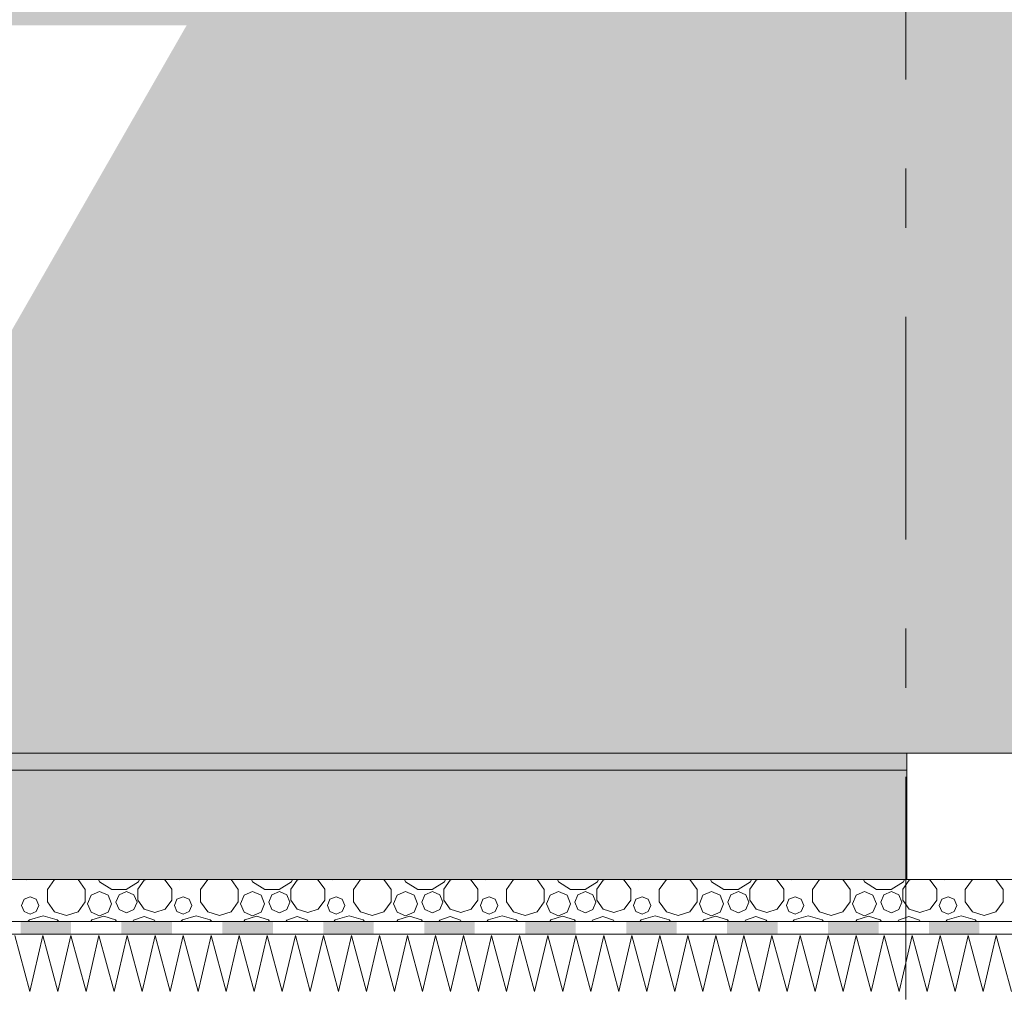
# Model space of a CAD drawing. Header units: millimetres. Extents: x -36476 to 2373, y -53000 to 10500.
# Tile 40 of 68: x -20161 to -18991, y 3276 to 4432. Entities that reach past the tile are written whole.
import ezdxf
from ezdxf.enums import TextEntityAlignment as Align

# ---------------------------------------------------------------- set-up
doc = ezdxf.new("R2010")
doc.units = ezdxf.units.MM
doc.header["$MEASUREMENT"] = 0
doc.linetypes.add('_TIRET COURT 1', pattern=[150, 75, -75])
doc.linetypes.add('Axe', pattern=[546.805537, 264.583325, -105.833328, 70.555556, -105.833328])
for name, color, linetype in [('Nouveau_2D - Dessin général', 7, 'Continuous'), ('Nouveau__Constr - Poteaux', 7, 'Continuous'), ('Nouveau__Constr - Poutres', 7, 'Continuous'), ('Nouveau__Grille structurelle (axe_trame)', 7, 'Continuous'), ('Nouveau__Murs ext - Périphériques', 7, 'Continuous'), ('Nouveau__Sols - Dalles', 7, 'Continuous')]:
    doc.layers.add(name, color=color, linetype=linetype)
doc.styles.add('STYLE_GENERE_1', font='arial.ttf')

# ---------------------------------------------------------------- blocks, each defined once
blk = doc.blocks.new('Élément de coupe_98')
at = {"layer": 'Nouveau__Murs ext - Périphériques', "linetype": 'Continuous', "lineweight": 13}
blk.add_hatch(color=7, dxfattribs=at).paths.add_polyline_path([(-25725.7, 4425.3), (-24825.7, 4425.3), (-24818.7, 4447.5), (-24824.5, 4447.5), (-24814.7, 4465.4), (-24807.7, 4465.4), (-24807.7, 4449.1), (-24804.7, 4449.1), (-24795.3, 4465.4), (-23234.7, 4465.4), (-23245.7, 4445.3), (-23245.7, 4425.3), (-22345.7, 4425.3), (-22338.7, 4447.5), (-22344.5, 4447.5), (-22334.7, 4465.4), (-22327.7, 4465.4), (-22327.7, 4449.1), (-22324.7, 4449.1), (-22315.3, 4465.4), (-20754.7, 4465.4), (-20765.7, 4445.3), (-20765.7, 4425.3), (-19962.5, 4425.3), (-20458.8, 3560), (-18941.4, 3560), (-18941.4, 6060), (-18961.4, 6060), (-18961.4, 4435), (-18981.4, 4435), (-18981.4, 6060), (-18978.9, 6060), (-18978.9, 6121.7), (-18989.4, 6121.7), (-19792.2, 4722.1), (-19792.2, 4540.6), (-19795.2, 4540.6), (-19795.2, 4553.4), (-20689.2, 4553.4), (-20689.2, 4540.6), (-20692.2, 4540.6), (-20692.2, 4557), (-22272.2, 4557), (-22272.2, 4540.6), (-22275.2, 4540.6), (-22275.2, 4553.4), (-23169.2, 4553.4), (-23169.2, 4540.6), (-23172.2, 4540.6), (-23172.2, 4557), (-24752.2, 4557), (-24752.2, 4540.6), (-24755.2, 4540.6), (-24755.2, 4553.4), (-25649.2, 4553.4), (-25649.2, 4540.6), (-25652.2, 4540.6), (-25652.2, 6060), (-25704.7, 5968.4), (-25704.7, 4483.8), (-25725.7, 4445.3)])
at = {"layer": 'Nouveau__Murs ext - Périphériques', "color": 7, "linetype": 'Continuous', "lineweight": 5}
blk.add_line((-19106.4, 3560), (-26957.6, 3560), dxfattribs=at)
blk = doc.blocks.new('Élément de coupe_114')
at = {"layer": 'Nouveau__Sols - Dalles', "linetype": 'Continuous', "lineweight": 13}
blk.add_hatch(color=7, dxfattribs=at).paths.add_polyline_path([(-21332.6, 3540), (-19106.4, 3540), (-19106.4, 3560), (-21332.6, 3560)])
blk = doc.blocks.new('*X121')
at = {"layer": 'Nouveau__Sols - Dalles', "color": 7, "linetype": 'Continuous', "lineweight": 5}
for p, q in [((-20153.9, 3410), (-20153, 3409.7)), ((-20153, 3409.7), (-20152.1, 3410)), ((-20119.4, 3409.9), (-20128, 3398.1)), ((-20119.1, 3410), (-20119.4, 3409.9)), ((-20091.6, 3409.9), (-20091.8, 3410)), ((-20083, 3398.1), (-20091.6, 3409.9)), ((-20067.3, 3410), (-20066.1, 3407.3)), ((-20066.1, 3407.3), (-20051.5, 3398)), ((-20034.3, 3398), (-20019.8, 3407.3)), ((-20012.9, 3409.1), (-20020.6, 3398.4)), ((-20019.8, 3407.3), (-20018.5, 3410)), ((-20010, 3410), (-20012.9, 3409.1)), ((-19987.9, 3409.1), (-19990.7, 3410)), ((-19980.1, 3398.4), (-19987.9, 3409.1)), ((-19972.1, 3410), (-19971.1, 3409.7)), ((-19971.1, 3409.7), (-19970.2, 3410)), ((-19937.5, 3409.9), (-19946.1, 3398.1)), ((-19937.3, 3410), (-19937.5, 3409.9)), ((-19909.7, 3409.9), (-19910, 3410)), ((-19901.1, 3398.1), (-19909.7, 3409.9)), ((-19885.4, 3410), (-19884.2, 3407.3)), ((-19884.2, 3407.3), (-19869.7, 3398)), ((-19852.4, 3398), (-19837.9, 3407.3)), ((-19831, 3409.1), (-19838.8, 3398.4)), ((-19837.9, 3407.3), (-19836.7, 3410)), ((-19828.2, 3410), (-19831, 3409.1)), ((-19806, 3409.1), (-19808.9, 3410)), ((-19798.3, 3398.4), (-19806, 3409.1)), ((-19790.2, 3410), (-19789.3, 3409.7)), ((-19789.3, 3409.7), (-19788.4, 3410)), ((-19755.7, 3409.9), (-19764.3, 3398.1)), ((-19755.4, 3410), (-19755.7, 3409.9)), ((-19727.9, 3409.9), (-19728.1, 3410)), ((-19719.3, 3398.1), (-19727.9, 3409.9)), ((-19703.6, 3410), (-19702.3, 3407.3)), ((-19702.3, 3407.3), (-19687.8, 3398)), ((-19670.6, 3398), (-19656.1, 3407.3)), ((-19649.2, 3409.1), (-19656.9, 3398.4)), ((-19656.1, 3407.3), (-19654.8, 3410)), ((-19646.3, 3410), (-19649.2, 3409.1)), ((-19624.2, 3409.1), (-19627, 3410)), ((-19616.4, 3398.4), (-19624.2, 3409.1)), ((-19608.4, 3410), (-19607.4, 3409.7)), ((-19607.4, 3409.7), (-19606.5, 3410)), ((-19573.8, 3409.9), (-19582.4, 3398.1)), ((-19573.6, 3410), (-19573.8, 3409.9)), ((-19546, 3409.9), (-19546.3, 3410)), ((-19537.4, 3398.1), (-19546, 3409.9)), ((-19521.7, 3410), (-19520.5, 3407.3)), ((-19520.5, 3407.3), (-19506, 3398)), ((-19488.7, 3398), (-19474.2, 3407.3)), ((-19467.3, 3409.1), (-19475, 3398.4)), ((-19474.2, 3407.3), (-19473, 3410)), ((-19464.5, 3410), (-19467.3, 3409.1)), ((-19442.3, 3409.1), (-19445.2, 3410)), ((-19434.6, 3398.4), (-19442.3, 3409.1)), ((-19426.5, 3410), (-19425.6, 3409.7)), ((-19425.6, 3409.7), (-19424.6, 3410)), ((-19392, 3409.9), (-19400.6, 3398.1)), ((-19391.7, 3410), (-19392, 3409.9)), ((-19364.2, 3409.9), (-19364.4, 3410)), ((-19355.6, 3398.1), (-19364.2, 3409.9)), ((-19339.9, 3410), (-19338.6, 3407.3)), ((-19338.6, 3407.3), (-19324.1, 3398)), ((-19306.9, 3398), (-19292.4, 3407.3)), ((-19285.5, 3409.1), (-19293.2, 3398.4)), ((-19292.4, 3407.3), (-19291.1, 3410)), ((-19282.6, 3410), (-19285.5, 3409.1)), ((-19260.5, 3409.1), (-19263.3, 3410)), ((-19252.7, 3398.4), (-19260.5, 3409.1)), ((-19244.7, 3410), (-19243.7, 3409.7)), ((-19243.7, 3409.7), (-19242.8, 3410)), ((-19210.1, 3409.9), (-19218.7, 3398.1)), ((-19209.9, 3410), (-19210.1, 3409.9)), ((-19182.3, 3409.9), (-19182.6, 3410)), ((-19173.7, 3398.1), (-19182.3, 3409.9)), ((-19158, 3410), (-19156.8, 3407.3)), ((-19156.8, 3407.3), (-19142.3, 3398)), ((-19125, 3398), (-19110.5, 3407.3)), ((-19103.6, 3409.1), (-19111.3, 3398.4)), ((-19110.5, 3407.3), (-19109.3, 3410)), ((-19100.8, 3410), (-19103.6, 3409.1)), ((-19078.6, 3409.1), (-19081.4, 3410)), ((-19070.9, 3398.4), (-19078.6, 3409.1)), ((-19062.8, 3410), (-19061.9, 3409.7)), ((-19061.9, 3409.7), (-19060.9, 3410)), ((-19028.3, 3409.9), (-19036.9, 3398.1)), ((-19028, 3410), (-19028.3, 3409.9)), ((-19000.5, 3409.9), (-19000.7, 3410)), ((-18991.9, 3398.1), (-19000.5, 3409.9)), ((-20128, 3398.1), (-20128, 3383.5)), ((-20083, 3383.5), (-20083, 3398.1)), ((-20066, 3395.5), (-20076.1, 3391.3)), ((-20055.9, 3391.3), (-20066, 3395.5)), ((-20051.5, 3398), (-20034.3, 3398)), ((-20034.1, 3395.5), (-20042.9, 3391.9)), ((-20025.2, 3391.9), (-20034.1, 3395.5)), ((-20020.6, 3398.4), (-20020.6, 3385.3)), ((-19980.1, 3385.3), (-19980.1, 3398.4)), ((-19946.1, 3398.1), (-19946.1, 3383.5)), ((-19901.1, 3383.5), (-19901.1, 3398.1)), ((-19884.1, 3395.5), (-19894.2, 3391.3)), ((-19874, 3391.3), (-19884.1, 3395.5)), ((-19869.7, 3398), (-19852.4, 3398)), ((-19852.2, 3395.5), (-19861.1, 3391.9)), ((-19843.3, 3391.9), (-19852.2, 3395.5)), ((-19838.8, 3398.4), (-19838.8, 3385.3)), ((-19798.3, 3385.3), (-19798.3, 3398.4)), ((-19764.3, 3398.1), (-19764.3, 3383.5)), ((-19719.3, 3383.5), (-19719.3, 3398.1)), ((-19702.3, 3395.5), (-19712.4, 3391.3)), ((-19692.2, 3391.3), (-19702.3, 3395.5)), ((-19687.8, 3398), (-19670.6, 3398)), ((-19670.4, 3395.5), (-19679.2, 3391.9)), ((-19661.5, 3391.9), (-19670.4, 3395.5)), ((-19656.9, 3398.4), (-19656.9, 3385.3)), ((-19616.4, 3385.3), (-19616.4, 3398.4)), ((-19582.4, 3398.1), (-19582.4, 3383.5)), ((-19537.4, 3383.5), (-19537.4, 3398.1)), ((-19520.4, 3395.5), (-19530.5, 3391.3)), ((-19510.3, 3391.3), (-19520.4, 3395.5)), ((-19506, 3398), (-19488.7, 3398)), ((-19488.5, 3395.5), (-19497.4, 3391.9)), ((-19479.6, 3391.9), (-19488.5, 3395.5)), ((-19475, 3398.4), (-19475, 3385.3)), ((-19434.6, 3385.3), (-19434.6, 3398.4)), ((-19400.6, 3398.1), (-19400.6, 3383.5)), ((-19355.6, 3383.5), (-19355.6, 3398.1)), ((-19338.6, 3395.5), (-19348.7, 3391.3)), ((-19328.4, 3391.3), (-19338.6, 3395.5)), ((-19324.1, 3398), (-19306.9, 3398)), ((-19306.6, 3395.5), (-19315.5, 3391.9)), ((-19297.8, 3391.9), (-19306.6, 3395.5)), ((-19293.2, 3398.4), (-19293.2, 3385.3)), ((-19252.7, 3385.3), (-19252.7, 3398.4)), ((-19218.7, 3398.1), (-19218.7, 3383.5)), ((-19173.7, 3383.5), (-19173.7, 3398.1)), ((-19156.7, 3395.5), (-19166.8, 3391.3)), ((-19146.6, 3391.3), (-19156.7, 3395.5)), ((-19142.3, 3398), (-19125, 3398)), ((-19124.8, 3395.5), (-19133.7, 3391.9)), ((-19115.9, 3391.9), (-19124.8, 3395.5)), ((-19111.3, 3398.4), (-19111.3, 3385.3)), ((-19070.9, 3385.3), (-19070.9, 3398.4)), ((-19036.9, 3398.1), (-19036.9, 3383.5)), ((-18991.9, 3383.5), (-18991.9, 3398.1)), ((-20155.8, 3386.5), (-20158.9, 3379.2)), ((-20148.5, 3389.5), (-20155.8, 3386.5)), ((-20141.2, 3386.5), (-20148.5, 3389.5)), ((-20138.2, 3379.2), (-20141.2, 3386.5)), ((-20128, 3383.5), (-20119.4, 3371.6)), ((-20091.6, 3371.6), (-20083, 3383.5)), ((-20076.1, 3391.3), (-20080.3, 3381.2)), ((-20051.7, 3381.2), (-20055.9, 3391.3)), ((-20042.9, 3391.9), (-20046.6, 3383)), ((-20046.6, 3383), (-20042.9, 3374.1)), ((-20021.5, 3383), (-20025.2, 3391.9)), ((-20025.2, 3374.1), (-20021.5, 3383)), ((-20020.6, 3385.3), (-20012.9, 3374.6)), ((-19987.9, 3374.6), (-19980.1, 3385.3)), ((-19974, 3386.5), (-19977, 3379.2)), ((-19966.7, 3389.5), (-19974, 3386.5)), ((-19959.4, 3386.5), (-19966.7, 3389.5)), ((-19956.3, 3379.2), (-19959.4, 3386.5)), ((-19946.1, 3383.5), (-19937.5, 3371.6)), ((-19909.7, 3371.6), (-19901.1, 3383.5)), ((-19894.2, 3391.3), (-19898.4, 3381.2)), ((-19869.8, 3381.2), (-19874, 3391.3)), ((-19861.1, 3391.9), (-19864.7, 3383)), ((-19864.7, 3383), (-19861.1, 3374.1)), ((-19839.7, 3383), (-19843.3, 3391.9)), ((-19843.3, 3374.1), (-19839.7, 3383)), ((-19838.8, 3385.3), (-19831, 3374.6)), ((-19806, 3374.6), (-19798.3, 3385.3)), ((-19792.1, 3386.5), (-19795.2, 3379.2)), ((-19784.8, 3389.5), (-19792.1, 3386.5)), ((-19777.5, 3386.5), (-19784.8, 3389.5)), ((-19774.5, 3379.2), (-19777.5, 3386.5)), ((-19764.3, 3383.5), (-19755.7, 3371.6)), ((-19727.9, 3371.6), (-19719.3, 3383.5)), ((-19712.4, 3391.3), (-19716.6, 3381.2)), ((-19688, 3381.2), (-19692.2, 3391.3)), ((-19679.2, 3391.9), (-19682.9, 3383)), ((-19682.9, 3383), (-19679.2, 3374.1)), ((-19657.8, 3383), (-19661.5, 3391.9)), ((-19661.5, 3374.1), (-19657.8, 3383)), ((-19656.9, 3385.3), (-19649.2, 3374.6)), ((-19624.2, 3374.6), (-19616.4, 3385.3)), ((-19610.3, 3386.5), (-19613.3, 3379.2)), ((-19603, 3389.5), (-19610.3, 3386.5)), ((-19595.7, 3386.5), (-19603, 3389.5)), ((-19592.6, 3379.2), (-19595.7, 3386.5)), ((-19582.4, 3383.5), (-19573.8, 3371.6)), ((-19546, 3371.6), (-19537.4, 3383.5)), ((-19530.5, 3391.3), (-19534.7, 3381.2)), ((-19506.1, 3381.2), (-19510.3, 3391.3)), ((-19497.4, 3391.9), (-19501, 3383)), ((-19501, 3383), (-19497.4, 3374.1)), ((-19476, 3383), (-19479.6, 3391.9)), ((-19479.6, 3374.1), (-19476, 3383)), ((-19475, 3385.3), (-19467.3, 3374.6)), ((-19442.3, 3374.6), (-19434.6, 3385.3)), ((-19428.4, 3386.5), (-19431.5, 3379.2)), ((-19421.1, 3389.5), (-19428.4, 3386.5)), ((-19413.8, 3386.5), (-19421.1, 3389.5)), ((-19410.8, 3379.2), (-19413.8, 3386.5)), ((-19400.6, 3383.5), (-19392, 3371.6)), ((-19364.2, 3371.6), (-19355.6, 3383.5)), ((-19348.7, 3391.3), (-19352.9, 3381.2)), ((-19324.3, 3381.2), (-19328.4, 3391.3)), ((-19315.5, 3391.9), (-19319.2, 3383)), ((-19319.2, 3383), (-19315.5, 3374.1)), ((-19294.1, 3383), (-19297.8, 3391.9)), ((-19297.8, 3374.1), (-19294.1, 3383)), ((-19293.2, 3385.3), (-19285.5, 3374.6)), ((-19260.5, 3374.6), (-19252.7, 3385.3)), ((-19246.6, 3386.5), (-19249.6, 3379.2)), ((-19239.3, 3389.5), (-19246.6, 3386.5)), ((-19232, 3386.5), (-19239.3, 3389.5)), ((-19228.9, 3379.2), (-19232, 3386.5)), ((-19218.7, 3383.5), (-19210.1, 3371.6)), ((-19182.3, 3371.6), (-19173.7, 3383.5)), ((-19166.8, 3391.3), (-19171, 3381.2)), ((-19142.4, 3381.2), (-19146.6, 3391.3)), ((-19133.7, 3391.9), (-19137.3, 3383)), ((-19137.3, 3383), (-19133.7, 3374.1)), ((-19112.3, 3383), (-19115.9, 3391.9)), ((-19115.9, 3374.1), (-19112.3, 3383)), ((-19111.3, 3385.3), (-19103.6, 3374.6)), ((-19078.6, 3374.6), (-19070.9, 3385.3)), ((-19064.7, 3386.5), (-19067.8, 3379.2)), ((-19057.4, 3389.5), (-19064.7, 3386.5)), ((-19050.1, 3386.5), (-19057.4, 3389.5)), ((-19047.1, 3379.2), (-19050.1, 3386.5)), ((-19036.9, 3383.5), (-19028.3, 3371.6)), ((-19000.5, 3371.6), (-18991.9, 3383.5)), ((-20158.9, 3379.2), (-20155.8, 3371.8)), ((-20155.8, 3371.8), (-20148.5, 3368.8)), ((-20148.5, 3368.8), (-20141.2, 3371.8)), ((-20141.2, 3371.8), (-20138.2, 3379.2)), ((-20119.4, 3371.6), (-20105.5, 3367.1)), ((-20105.5, 3367.1), (-20091.6, 3371.6)), ((-20080.3, 3381.2), (-20076.1, 3371.1)), ((-20076.1, 3371.1), (-20066, 3366.9)), ((-20066, 3366.9), (-20055.9, 3371.1)), ((-20055.9, 3371.1), (-20051.7, 3381.2)), ((-20042.9, 3374.1), (-20034.1, 3370.5)), ((-20034.1, 3370.5), (-20025.2, 3374.1)), ((-20012.9, 3374.6), (-20000.4, 3370.6)), ((-20000.4, 3370.6), (-19987.9, 3374.6)), ((-19977, 3379.2), (-19974, 3371.8)), ((-19974, 3371.8), (-19966.7, 3368.8)), ((-19966.7, 3368.8), (-19959.4, 3371.8)), ((-19959.4, 3371.8), (-19956.3, 3379.2)), ((-19937.5, 3371.6), (-19923.6, 3367.1)), ((-19923.6, 3367.1), (-19909.7, 3371.6)), ((-19898.4, 3381.2), (-19894.2, 3371.1)), ((-19894.2, 3371.1), (-19884.1, 3366.9)), ((-19884.1, 3366.9), (-19874, 3371.1)), ((-19874, 3371.1), (-19869.8, 3381.2)), ((-19861.1, 3374.1), (-19852.2, 3370.5)), ((-19852.2, 3370.5), (-19843.3, 3374.1)), ((-19831, 3374.6), (-19818.5, 3370.6)), ((-19818.5, 3370.6), (-19806, 3374.6)), ((-19795.2, 3379.2), (-19792.1, 3371.8)), ((-19792.1, 3371.8), (-19784.8, 3368.8)), ((-19784.8, 3368.8), (-19777.5, 3371.8)), ((-19777.5, 3371.8), (-19774.5, 3379.2)), ((-19755.7, 3371.6), (-19741.8, 3367.1)), ((-19741.8, 3367.1), (-19727.9, 3371.6)), ((-19716.6, 3381.2), (-19712.4, 3371.1)), ((-19712.4, 3371.1), (-19702.3, 3366.9)), ((-19702.3, 3366.9), (-19692.2, 3371.1)), ((-19692.2, 3371.1), (-19688, 3381.2)), ((-19679.2, 3374.1), (-19670.4, 3370.5)), ((-19670.4, 3370.5), (-19661.5, 3374.1)), ((-19649.2, 3374.6), (-19636.7, 3370.6)), ((-19636.7, 3370.6), (-19624.2, 3374.6)), ((-19613.3, 3379.2), (-19610.3, 3371.8)), ((-19610.3, 3371.8), (-19603, 3368.8)), ((-19603, 3368.8), (-19595.7, 3371.8)), ((-19595.7, 3371.8), (-19592.6, 3379.2)), ((-19573.8, 3371.6), (-19559.9, 3367.1)), ((-19559.9, 3367.1), (-19546, 3371.6)), ((-19534.7, 3381.2), (-19530.5, 3371.1)), ((-19530.5, 3371.1), (-19520.4, 3366.9)), ((-19520.4, 3366.9), (-19510.3, 3371.1)), ((-19510.3, 3371.1), (-19506.1, 3381.2)), ((-19497.4, 3374.1), (-19488.5, 3370.5)), ((-19488.5, 3370.5), (-19479.6, 3374.1)), ((-19467.3, 3374.6), (-19454.8, 3370.6)), ((-19454.8, 3370.6), (-19442.3, 3374.6)), ((-19431.5, 3379.2), (-19428.4, 3371.8)), ((-19428.4, 3371.8), (-19421.1, 3368.8)), ((-19421.1, 3368.8), (-19413.8, 3371.8)), ((-19413.8, 3371.8), (-19410.8, 3379.2)), ((-19392, 3371.6), (-19378.1, 3367.1)), ((-19378.1, 3367.1), (-19364.2, 3371.6)), ((-19352.9, 3381.2), (-19348.7, 3371.1)), ((-19348.7, 3371.1), (-19338.6, 3366.9)), ((-19338.6, 3366.9), (-19328.4, 3371.1)), ((-19328.4, 3371.1), (-19324.3, 3381.2)), ((-19315.5, 3374.1), (-19306.6, 3370.5)), ((-19306.6, 3370.5), (-19297.8, 3374.1)), ((-19285.5, 3374.6), (-19273, 3370.6)), ((-19273, 3370.6), (-19260.5, 3374.6)), ((-19249.6, 3379.2), (-19246.6, 3371.8)), ((-19246.6, 3371.8), (-19239.3, 3368.8)), ((-19239.3, 3368.8), (-19232, 3371.8)), ((-19232, 3371.8), (-19228.9, 3379.2)), ((-19210.1, 3371.6), (-19196.2, 3367.1)), ((-19196.2, 3367.1), (-19182.3, 3371.6)), ((-19171, 3381.2), (-19166.8, 3371.1)), ((-19166.8, 3371.1), (-19156.7, 3366.9)), ((-19156.7, 3366.9), (-19146.6, 3371.1)), ((-19146.6, 3371.1), (-19142.4, 3381.2)), ((-19133.7, 3374.1), (-19124.8, 3370.5)), ((-19124.8, 3370.5), (-19115.9, 3374.1)), ((-19103.6, 3374.6), (-19091.1, 3370.6)), ((-19091.1, 3370.6), (-19078.6, 3374.6)), ((-19067.8, 3379.2), (-19064.7, 3371.8)), ((-19064.7, 3371.8), (-19057.4, 3368.8)), ((-19057.4, 3368.8), (-19050.1, 3371.8)), ((-19050.1, 3371.8), (-19047.1, 3379.2)), ((-19028.3, 3371.6), (-19014.4, 3367.1)), ((-19014.4, 3367.1), (-19000.5, 3371.6)), ((-20149.5, 3362.1), (-20151.3, 3360)), ((-20132.9, 3366.9), (-20149.5, 3362.1)), ((-20116.4, 3362.1), (-20132.9, 3366.9)), ((-20114.6, 3360), (-20116.4, 3362.1)), ((-20075.2, 3361.8), (-20076.5, 3360)), ((-20061.1, 3366.4), (-20075.2, 3361.8)), ((-20047.1, 3361.8), (-20061.1, 3366.4)), ((-20045.8, 3360), (-20047.1, 3361.8)), ((-20025.5, 3361.7), (-20026.4, 3360)), ((-20013.1, 3366.1), (-20025.5, 3361.7)), ((-20000.8, 3361.7), (-20013.1, 3366.1)), ((-19999.8, 3360), (-20000.8, 3361.7)), ((-19967.6, 3362.1), (-19969.4, 3360)), ((-19951.1, 3366.9), (-19967.6, 3362.1)), ((-19934.5, 3362.1), (-19951.1, 3366.9)), ((-19932.7, 3360), (-19934.5, 3362.1)), ((-19893.3, 3361.8), (-19894.7, 3360)), ((-19879.3, 3366.4), (-19893.3, 3361.8)), ((-19865.3, 3361.8), (-19879.3, 3366.4)), ((-19863.9, 3360), (-19865.3, 3361.8)), ((-19843.6, 3361.7), (-19844.6, 3360)), ((-19831.3, 3366.1), (-19843.6, 3361.7)), ((-19818.9, 3361.7), (-19831.3, 3366.1)), ((-19818, 3360), (-19818.9, 3361.7)), ((-19785.8, 3362.1), (-19787.6, 3360)), ((-19769.2, 3366.9), (-19785.8, 3362.1)), ((-19752.7, 3362.1), (-19769.2, 3366.9)), ((-19750.9, 3360), (-19752.7, 3362.1)), ((-19711.5, 3361.8), (-19712.8, 3360)), ((-19697.4, 3366.4), (-19711.5, 3361.8)), ((-19683.4, 3361.8), (-19697.4, 3366.4)), ((-19682.1, 3360), (-19683.4, 3361.8)), ((-19661.7, 3361.7), (-19662.7, 3360)), ((-19649.4, 3366.1), (-19661.7, 3361.7)), ((-19637.1, 3361.7), (-19649.4, 3366.1)), ((-19636.1, 3360), (-19637.1, 3361.7)), ((-19603.9, 3362.1), (-19605.7, 3360)), ((-19587.4, 3366.9), (-19603.9, 3362.1)), ((-19570.8, 3362.1), (-19587.4, 3366.9)), ((-19569, 3360), (-19570.8, 3362.1)), ((-19529.6, 3361.8), (-19530.9, 3360)), ((-19515.6, 3366.4), (-19529.6, 3361.8)), ((-19501.6, 3361.8), (-19515.6, 3366.4)), ((-19500.2, 3360), (-19501.6, 3361.8)), ((-19479.9, 3361.7), (-19480.8, 3360)), ((-19467.6, 3366.1), (-19479.9, 3361.7)), ((-19455.2, 3361.7), (-19467.6, 3366.1)), ((-19454.3, 3360), (-19455.2, 3361.7)), ((-19422.1, 3362.1), (-19423.8, 3360)), ((-19405.5, 3366.9), (-19422.1, 3362.1)), ((-19389, 3362.1), (-19405.5, 3366.9)), ((-19387.2, 3360), (-19389, 3362.1)), ((-19347.7, 3361.8), (-19349.1, 3360)), ((-19333.7, 3366.4), (-19347.7, 3361.8)), ((-19319.7, 3361.8), (-19333.7, 3366.4)), ((-19318.4, 3360), (-19319.7, 3361.8)), ((-19298, 3361.7), (-19299, 3360)), ((-19285.7, 3366.1), (-19298, 3361.7)), ((-19273.4, 3361.7), (-19285.7, 3366.1)), ((-19272.4, 3360), (-19273.4, 3361.7)), ((-19240.2, 3362.1), (-19242, 3360)), ((-19223.7, 3366.9), (-19240.2, 3362.1)), ((-19207.1, 3362.1), (-19223.7, 3366.9)), ((-19205.3, 3360), (-19207.1, 3362.1)), ((-19165.9, 3361.8), (-19167.2, 3360)), ((-19151.9, 3366.4), (-19165.9, 3361.8)), ((-19137.9, 3361.8), (-19151.9, 3366.4)), ((-19136.5, 3360), (-19137.9, 3361.8)), ((-19116.2, 3361.7), (-19117.1, 3360)), ((-19103.9, 3366.1), (-19116.2, 3361.7)), ((-19091.5, 3361.7), (-19103.9, 3366.1)), ((-19090.6, 3360), (-19091.5, 3361.7)), ((-19058.3, 3362.1), (-19060.1, 3360)), ((-19041.8, 3366.9), (-19058.3, 3362.1)), ((-19025.3, 3362.1), (-19041.8, 3366.9)), ((-19023.5, 3360), (-19025.3, 3362.1))]:
    blk.add_line(p, q, dxfattribs=at)
blk = doc.blocks.new('*X122')
at = {"layer": 'Nouveau__Sols - Dalles', "color": 7, "linetype": 'Continuous', "lineweight": 5}
for p, q in [((-20166.7, 3343.3), (-20148.8, 3276.7)), ((-20148.8, 3276.7), (-20133.3, 3343.3)), ((-20133.3, 3343.3), (-20115.5, 3276.7)), ((-20115.5, 3276.7), (-20100, 3343.3)), ((-20100, 3343.3), (-20082.1, 3276.7)), ((-20082.1, 3276.7), (-20066.7, 3343.3)), ((-20066.7, 3343.3), (-20048.8, 3276.7)), ((-20048.8, 3276.7), (-20033.3, 3343.3)), ((-20033.3, 3343.3), (-20015.5, 3276.7)), ((-20015.5, 3276.7), (-20000, 3343.3)), ((-20000, 3343.3), (-19982.1, 3276.7)), ((-19982.1, 3276.7), (-19966.7, 3343.3)), ((-19966.7, 3343.3), (-19948.8, 3276.7)), ((-19948.8, 3276.7), (-19933.3, 3343.3)), ((-19933.3, 3343.3), (-19915.5, 3276.7)), ((-19915.5, 3276.7), (-19900, 3343.3)), ((-19900, 3343.3), (-19882.1, 3276.7)), ((-19882.1, 3276.7), (-19866.7, 3343.3)), ((-19866.7, 3343.3), (-19848.8, 3276.7)), ((-19848.8, 3276.7), (-19833.3, 3343.3)), ((-19833.3, 3343.3), (-19815.5, 3276.7)), ((-19815.5, 3276.7), (-19800, 3343.3)), ((-19800, 3343.3), (-19782.1, 3276.7)), ((-19782.1, 3276.7), (-19766.7, 3343.3)), ((-19766.7, 3343.3), (-19748.8, 3276.7)), ((-19748.8, 3276.7), (-19733.3, 3343.3)), ((-19733.3, 3343.3), (-19715.5, 3276.7)), ((-19715.5, 3276.7), (-19700, 3343.3)), ((-19700, 3343.3), (-19682.1, 3276.7)), ((-19682.1, 3276.7), (-19666.7, 3343.3)), ((-19666.7, 3343.3), (-19648.8, 3276.7)), ((-19648.8, 3276.7), (-19633.3, 3343.3)), ((-19633.3, 3343.3), (-19615.5, 3276.7)), ((-19615.5, 3276.7), (-19600, 3343.3)), ((-19600, 3343.3), (-19582.1, 3276.7)), ((-19582.1, 3276.7), (-19566.7, 3343.3)), ((-19566.7, 3343.3), (-19548.8, 3276.7)), ((-19548.8, 3276.7), (-19533.3, 3343.3)), ((-19533.3, 3343.3), (-19515.5, 3276.7)), ((-19515.5, 3276.7), (-19500, 3343.3)), ((-19500, 3343.3), (-19482.1, 3276.7)), ((-19482.1, 3276.7), (-19466.7, 3343.3)), ((-19466.7, 3343.3), (-19448.8, 3276.7)), ((-19448.8, 3276.7), (-19433.3, 3343.3)), ((-19433.3, 3343.3), (-19415.5, 3276.7)), ((-19415.5, 3276.7), (-19400, 3343.3)), ((-19400, 3343.3), (-19382.1, 3276.7)), ((-19382.1, 3276.7), (-19366.7, 3343.3)), ((-19366.7, 3343.3), (-19348.8, 3276.7)), ((-19348.8, 3276.7), (-19333.3, 3343.3)), ((-19333.3, 3343.3), (-19315.5, 3276.7)), ((-19315.5, 3276.7), (-19300, 3343.3)), ((-19300, 3343.3), (-19282.1, 3276.7)), ((-19282.1, 3276.7), (-19266.7, 3343.3)), ((-19266.7, 3343.3), (-19248.8, 3276.7)), ((-19248.8, 3276.7), (-19233.3, 3343.3)), ((-19233.3, 3343.3), (-19215.5, 3276.7)), ((-19215.5, 3276.7), (-19200, 3343.3)), ((-19200, 3343.3), (-19182.1, 3276.7)), ((-19182.1, 3276.7), (-19166.7, 3343.3)), ((-19166.7, 3343.3), (-19148.8, 3276.7)), ((-19148.8, 3276.7), (-19133.3, 3343.3)), ((-19133.3, 3343.3), (-19115.5, 3276.7)), ((-19115.5, 3276.7), (-19100, 3343.3)), ((-19100, 3343.3), (-19082.1, 3276.7)), ((-19082.1, 3276.7), (-19066.7, 3343.3)), ((-19066.7, 3343.3), (-19048.8, 3276.7)), ((-19048.8, 3276.7), (-19033.3, 3343.3)), ((-19033.3, 3343.3), (-19015.5, 3276.7)), ((-19015.5, 3276.7), (-19000, 3343.3)), ((-19000, 3343.3), (-18982.1, 3276.7))]:
    blk.add_line(p, q, dxfattribs=at)
blk = doc.blocks.new('*X123')
at = {"layer": 'Nouveau__Sols - Dalles', "linetype": 'Continuous', "lineweight": 5}
for points in [[(-20100, 3360), (-20160, 3360), (-20160, 3345), (-20100, 3345)], [(-19980, 3360), (-20040, 3360), (-20040, 3345), (-19980, 3345)], [(-19860, 3360), (-19920, 3360), (-19920, 3345), (-19860, 3345)], [(-19740, 3360), (-19800, 3360), (-19800, 3345), (-19740, 3345)], [(-19620, 3360), (-19680, 3360), (-19680, 3345), (-19620, 3345)], [(-19500, 3360), (-19560, 3360), (-19560, 3345), (-19500, 3345)], [(-19380, 3360), (-19440, 3360), (-19440, 3345), (-19380, 3345)], [(-19260, 3360), (-19320, 3360), (-19320, 3345), (-19260, 3345)], [(-19140, 3360), (-19200, 3360), (-19200, 3345), (-19140, 3345)], [(-19020, 3360), (-19080, 3360), (-19080, 3345), (-19020, 3345)]]:
    blk.add_hatch(color=7, dxfattribs=at).paths.add_polyline_path(points)
blk = doc.blocks.new('Élément de coupe_116')
at = {"layer": 'Nouveau__Sols - Dalles', "color": 7, "linetype": 'Continuous', "lineweight": 5}
for p, q in [((-18806.4, 3410), (-26957.6, 3410)), ((-18806.4, 3345), (-27125.6, 3345))]:
    blk.add_line(p, q, dxfattribs=at)
at = {"layer": 'Nouveau__Sols - Dalles', "color": 7, "linetype": 'Continuous', "lineweight": 5, "flags": 128}
blk.add_lwpolyline([(-18806.4, 3360), (-26957.6, 3360), (-26975.6, 3360), (-27115.6, 3360), (-27125.6, 3360)], dxfattribs=at)
at = {"layer": 'Nouveau__Sols - Dalles', "lineweight": 0}
for name in ['*X121', '*X123', '*X122']:
    blk.add_blockref(name, (0, 0), dxfattribs=at)
blk = doc.blocks.new('Élément de coupe_183')
at = {"layer": 'Nouveau__Constr - Poutres', "linetype": 'Continuous', "lineweight": 13}
blk.add_hatch(color=7, dxfattribs=at).paths.add_polyline_path([(-21332.6, 3437.9), (-20528.8, 3437.9), (-20544.8, 3410), (-19106.4, 3410), (-19106.4, 3540), (-21332.6, 3540)])
at = {"layer": 'Nouveau__Constr - Poutres', "color": 7, "linetype": 'Continuous', "lineweight": 13}
blk.add_line((-21332.6, 3540), (-19106.4, 3540), dxfattribs=at)
blk = doc.blocks.new('Élément de coupe_270')
at = {"layer": 'Nouveau__Constr - Poteaux', "linetype": 'Continuous', "lineweight": 13}
blk.add_hatch(color=7, dxfattribs=at).paths.add_polyline_path([(-18892.5, 3410), (-18806.4, 3410), (-18806.4, 3560)])
at = {"layer": 'Nouveau__Constr - Poteaux', "color": 7, "linetype": 'Continuous', "lineweight": 13}
for p, q in [((-19106.4, 3410), (-19106.4, 3560)), ((-19106.4, 3560), (-18806.4, 3560))]:
    blk.add_line(p, q, dxfattribs=at)
blk = doc.blocks.new('Marque grille standard[3]', base_point=(-19107.6, 10000))
at = {"layer": 'Nouveau__Grille structurelle (axe_trame)', "color": 1, "linetype": 'Axe', "lineweight": 20}
blk.add_line((-19107.6, 9000), (-19107.6, -3000), dxfattribs=at)
at = {"layer": 'Nouveau__Grille structurelle (axe_trame)', "color": 7, "lineweight": 13, "style": 'STYLE_GENERE_1'}
for tag, p in [('AC_MarkerText_1_0', (-19107.6, 10337.5)), ('AC_MarkerText_1_1', (-19107.6, -4162.5))]:
    blk.add_attdef(tag, text='', height=175, rotation=360, dxfattribs=at).set_placement(p, align=Align.TOP_CENTER)

msp = doc.modelspace()

# ---------------------------------------------------------------- linework, layer by layer
at = {"layer": 'Nouveau_2D - Dessin général', "color": 7, "linetype": '_TIRET COURT 1', "lineweight": 13}
msp.add_line((-10749.6, 3560), (-29526.4, 3560), dxfattribs=at)

# ---------------------------------------------------------------- block references
at = {"layer": 'Nouveau__Constr - Poteaux', "lineweight": 0}
msp.add_blockref('Élément de coupe_270', (0, 0), dxfattribs=at)
at = {"layer": 'Nouveau__Constr - Poutres', "lineweight": 0}
msp.add_blockref('Élément de coupe_183', (0, 0), dxfattribs=at)
at = {"layer": 'Nouveau__Grille structurelle (axe_trame)', "color": 7, "linetype": 'Continuous', "lineweight": 13}
msp.add_blockref('Marque grille standard[3]', (-19107.6, 10000), dxfattribs=at)
at = {"layer": 'Nouveau__Murs ext - Périphériques', "lineweight": 0}
msp.add_blockref('Élément de coupe_98', (0, 0), dxfattribs=at)
at = {"layer": 'Nouveau__Sols - Dalles', "lineweight": 0}
for name in ['Élément de coupe_114', 'Élément de coupe_116']:
    msp.add_blockref(name, (0, 0), dxfattribs=at)

doc.saveas('drawing.dxf')
